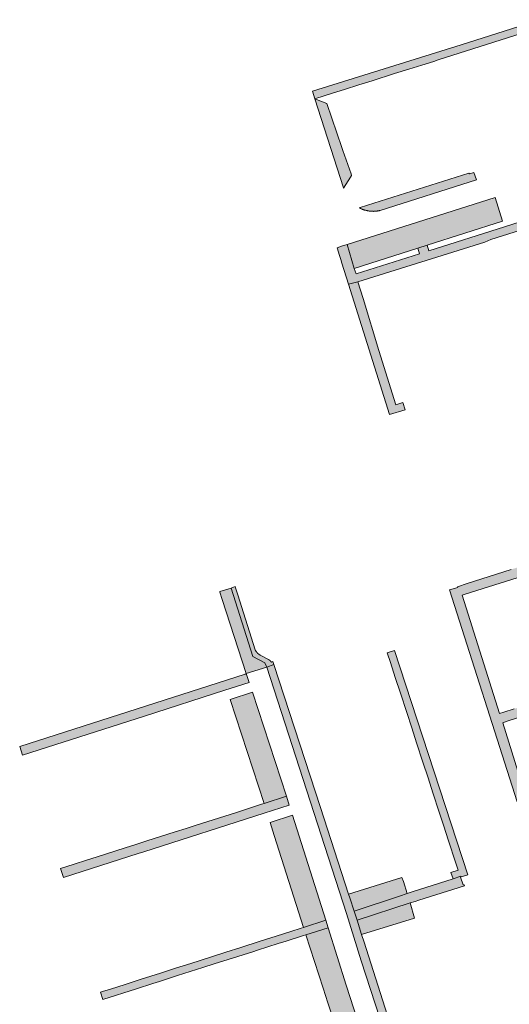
# Model space of a CAD drawing. Extents: x 97094 to 109644, y 463509 to 471969.
# Tile 6 of 256: x 99545 to 99646, y 464818 to 465021. Entities that reach past the tile are written whole.
import ezdxf

# ---------------------------------------------------------------- set-up
doc = ezdxf.new("R2010")
doc.units = 0
doc.layers.add('109 Onkruidbestrijding elementen', color=6, linetype='Continuous', lineweight=20, true_color=0xff00ff)

msp = doc.modelspace()

# ---------------------------------------------------------------- hatches: boundary and pattern name
at = {"layer": '109 Onkruidbestrijding elementen', "true_color": 0xff00ff}
for points in [[(99652.6, 465020.93), (99636.4, 465015.74), (99605.73, 465006.23), (99606.24, 465004.64), (99609.84, 465005.77), (99612.3, 465006.54), (99615.32, 465007.48), (99618.04, 465008.33), (99622.66, 465009.82), (99625.59, 465010.73), (99628.26, 465011.56), (99630.73, 465012.35), (99631.63, 465012.63), (99653.1, 465019.46), (99652.6, 465020.93)], [(99613.55, 464988.45), (99613.79, 464988.82), (99613.68, 464989.16), (99612.01, 464994.01), (99611.8, 464994.62), (99608.71, 465003.64), (99606.24, 465004.64), (99612.11, 464986.3), (99612.14, 464986.2), (99613.55, 464988.45)], [(99617.04, 464982.69), (99615.36, 464982.16), (99615.46, 464982.11), (99615.56, 464982.06), (99615.65, 464982.01), (99615.75, 464981.97), (99615.85, 464981.93), (99615.95, 464981.89), (99616.05, 464981.85), (99616.16, 464981.81), (99616.26, 464981.77), (99616.36, 464981.74), (99616.47, 464981.71), (99616.57, 464981.68), (99616.67, 464981.65), (99616.78, 464981.62), (99616.89, 464981.6), (99616.99, 464981.58), (99617.1, 464981.56), (99617.2, 464981.54), (99617.31, 464981.52), (99617.42, 464981.5), (99617.53, 464981.49), (99617.63, 464981.48), (99617.74, 464981.47), (99617.85, 464981.46), (99617.96, 464981.45), (99618.07, 464981.45), (99618.18, 464981.45), (99618.28, 464981.44), (99618.39, 464981.45), (99618.5, 464981.45), (99618.61, 464981.45), (99618.72, 464981.46), (99618.83, 464981.47), (99618.93, 464981.48), (99619.04, 464981.49), (99619.15, 464981.51), (99619.26, 464981.52), (99619.36, 464981.54), (99619.47, 464981.56), (99619.58, 464981.58), (99619.68, 464981.6), (99639.52, 464987.91), (99639.02, 464989.46), (99638.13, 464989.17), (99637.95, 464989.33), (99617.04, 464982.69)], [(99627.43, 464973.83), (99629.37, 464974.44), (99644.93, 464979.39), (99643.38, 464984.29), (99612.88, 464974.59), (99614.36, 464969.67), (99627.43, 464973.83)], [(99659.52, 464981.36), (99658.99, 464981.69), (99658.77, 464981.83), (99658, 464982.27), (99645.34, 464978.24), (99629.74, 464973.28), (99629.37, 464974.44), (99627.43, 464973.83), (99627.8, 464972.69), (99614.72, 464968.53), (99614.36, 464969.67), (99612.88, 464974.59), (99611.74, 464974.23), (99610.8, 464973.93), (99611.3, 464972.34), (99611.57, 464971.51), (99611.81, 464970.74), (99613.16, 464966.46), (99615.1, 464966.89), (99641.23, 464975.1), (99642.5, 464975.67), (99658.2, 464980.55), (99658.72, 464978.92), (99660.11, 464979.34), (99661.28, 464979.78), (99661.21, 464979.86), (99661.14, 464979.95), (99661.07, 464980.03), (99661, 464980.11), (99660.93, 464980.19), (99660.86, 464980.27), (99660.79, 464980.35), (99660.71, 464980.43), (99660.63, 464980.5), (99660.56, 464980.58), (99660.48, 464980.65), (99660.4, 464980.72), (99660.31, 464980.79), (99660.23, 464980.86), (99660.15, 464980.93), (99660.06, 464980.99), (99659.97, 464981.06), (99659.89, 464981.12), (99659.8, 464981.18), (99659.71, 464981.24), (99659.62, 464981.3), (99659.52, 464981.36)], [(99624.34, 464942.02), (99622.89, 464941.57), (99619.44, 464952.79), (99616.16, 464963.45), (99615.1, 464966.89), (99613.16, 464966.46), (99621.64, 464939.6), (99624.82, 464940.54), (99624.34, 464942.02)], [(99667.91, 464885.54), (99665.93, 464884.79), (99660.73, 464883.11), (99657.59, 464882.1), (99653.65, 464880.96), (99650.48, 464879.93), (99647.31, 464878.91), (99645.19, 464878.22), (99644.26, 464877.93), (99636.56, 464902.33), (99637.21, 464902.53), (99660.12, 464909.76), (99659.75, 464911.81), (99656.01, 464910.62), (99646.72, 464907.65), (99637.6, 464904.74), (99635.61, 464904.09), (99635.66, 464903.95), (99634, 464903.45), (99647.95, 464859.77), (99651.42, 464848.92), (99651.47, 464848.93), (99653.02, 464850.35), (99652.33, 464852.49), (99655.51, 464853.51), (99654.99, 464855.16), (99652.83, 464854.48), (99651.74, 464854.13), (99648.27, 464865.36), (99648.05, 464866.07), (99644.96, 464876.05), (99645.88, 464876.35), (99687.24, 464889.69), (99686.77, 464891.63), (99685.47, 464891.21), (99684.5, 464890.89), (99681.33, 464889.87), (99678.15, 464888.84), (99674.18, 464887.57), (99671.05, 464886.56), (99667.91, 464885.54)], [(99592.09, 464886.18), (99596.31, 464887.54), (99595.92, 464888.41), (99593.41, 464889.71), (99588.97, 464903.8), (99586.65, 464903.1), (99586.66, 464902.98), (99587.13, 464901.46), (99592.09, 464886.18)], [(99590.32, 464902.43), (99589.88, 464903.83), (99589.77, 464904.1), (99588.97, 464903.8), (99593.41, 464889.71), (99595.92, 464888.41), (99596.31, 464887.54), (99597.77, 464888.07), (99597.58, 464888.67), (99597.27, 464888.51), (99597.26, 464888.54), (99597.24, 464888.56), (99597.23, 464888.58), (99597.21, 464888.6), (99597.19, 464888.62), (99597.18, 464888.65), (99597.16, 464888.67), (99597.14, 464888.69), (99597.13, 464888.71), (99597.11, 464888.73), (99597.09, 464888.75), (99597.07, 464888.77), (99597.05, 464888.79), (99597.03, 464888.81), (99597.02, 464888.83), (99597, 464888.85), (99596.98, 464888.87), (99596.96, 464888.88), (99596.93, 464888.9), (99596.91, 464888.92), (99596.89, 464888.94), (99596.87, 464888.95), (99596.85, 464888.97), (99596.83, 464888.98), (99596.8, 464889), (99596.78, 464889.01), (99596.76, 464889.03), (99596.74, 464889.04), (99596.71, 464889.06), (99596.69, 464889.07), (99594.93, 464890), (99594.9, 464890.03), (99594.86, 464890.05), (99594.82, 464890.07), (99594.78, 464890.1), (99594.75, 464890.12), (99594.71, 464890.15), (99594.67, 464890.18), (99594.64, 464890.2), (99594.6, 464890.23), (99594.57, 464890.26), (99594.53, 464890.29), (99594.5, 464890.32), (99594.47, 464890.35), (99594.43, 464890.38), (99594.4, 464890.41), (99594.37, 464890.45), (99594.34, 464890.48), (99594.31, 464890.51), (99594.28, 464890.55), (99594.25, 464890.58), (99594.22, 464890.61), (99594.19, 464890.65), (99594.17, 464890.69), (99594.14, 464890.72), (99594.11, 464890.76), (99594.09, 464890.79), (99594.06, 464890.83), (99594.04, 464890.87), (99594.01, 464890.91), (99593.99, 464890.95), (99593.97, 464890.99), (99593.95, 464891.03), (99593.93, 464891.07), (99593.91, 464891.11), (99590.32, 464902.43)], [(99626.18, 464875.03), (99627.2, 464871.89), (99628.5, 464867.9), (99629.55, 464864.69), (99630.56, 464861.6), (99631.85, 464857.62), (99632.6, 464855.33), (99632.93, 464854.33), (99633.09, 464853.82), (99633.91, 464851.33), (99635.07, 464847.75), (99635.75, 464845.67), (99634.27, 464845.19), (99634.7, 464843.89), (99636.32, 464844.41), (99636.39, 464844.27), (99637.73, 464844.68), (99622.65, 464890.96), (99621.53, 464890.59), (99621.15, 464890.47), (99621.8, 464888.47), (99622.8, 464885.38), (99623.85, 464882.17), (99625.15, 464878.18), (99626.18, 464875.03)], [(99597.77, 464888.07), (99596.31, 464887.54), (99612.73, 464836.74), (99615.8, 464826.97), (99620.61, 464812.25), (99622.11, 464812.89), (99616.36, 464830.86), (99615.87, 464832.39), (99614.91, 464835.4), (99614.31, 464837.26), (99613.43, 464839.97), (99613.18, 464840.74), (99607.4, 464858.56), (99597.77, 464888.07)], [(99545.96, 464869.34), (99571.12, 464877.44), (99587.69, 464882.76), (99592.68, 464884.36), (99592.09, 464886.18), (99591.83, 464886.09), (99545.38, 464871.18), (99545.96, 464869.34)], [(99593.35, 464882.34), (99588.75, 464880.84), (99595.75, 464859.43), (99600.35, 464860.9), (99593.35, 464882.34)], [(99595.75, 464859.43), (99595.21, 464859.26), (99595.02, 464859.19), (99592.16, 464858.26), (99590.07, 464857.59), (99587.69, 464856.83), (99581.78, 464854.95), (99579.68, 464854.29), (99577.4, 464853.55), (99571.6, 464851.71), (99571.6, 464851.7), (99569.31, 464850.97), (99567.13, 464850.27), (99565.22, 464849.66), (99565.22, 464849.67), (99563.26, 464849.04), (99563.26, 464849.04), (99561.33, 464848.42), (99558.93, 464847.66), (99556.85, 464846.99), (99554.86, 464846.35), (99553.79, 464846.01), (99554.38, 464844.17), (99569.82, 464849.11), (99570.99, 464849.48), (99595.76, 464857.4), (99600.94, 464859.06), (99600.35, 464860.9), (99595.75, 464859.43)], [(99597.85, 464852.8), (99603.85, 464833.88), (99608.49, 464835.36), (99601.6, 464856.99), (99596.99, 464855.52), (99597.85, 464852.8)], [(99614.31, 464837.26), (99623.66, 464840.34), (99625.24, 464840.85), (99624.5, 464843.34), (99624.14, 464844.19), (99613.18, 464840.74), (99613.43, 464839.97), (99614.31, 464837.26)], [(99614.91, 464835.4), (99625.89, 464838.91), (99626.93, 464839.24), (99627.65, 464839.47), (99637.07, 464842.42), (99636.99, 464842.67), (99636.82, 464842.62), (99636.27, 464844.23), (99636.39, 464844.27), (99636.32, 464844.41), (99634.7, 464843.89), (99626.3, 464841.19), (99625.24, 464840.85), (99623.66, 464840.34), (99614.31, 464837.26), (99614.91, 464835.4)], [(99625.89, 464838.91), (99614.91, 464835.4), (99615.87, 464832.39), (99626.76, 464835.81), (99625.89, 464838.91)], [(99608.98, 464833.82), (99608.49, 464835.36), (99603.85, 464833.88), (99603.41, 464833.74), (99601.26, 464833.05), (99598.23, 464832.09), (99594.95, 464831.04), (99590.99, 464829.77), (99587.87, 464828.77), (99584.69, 464827.75), (99580.69, 464826.47), (99577.5, 464825.46), (99574.38, 464824.46), (99570.41, 464823.19), (99567.13, 464822.14), (99564.09, 464821.17), (99562.44, 464820.64), (99562.06, 464820.52), (99562.5, 464819.05), (99569.43, 464821.25), (99572.85, 464822.34), (99574.18, 464822.76), (99577.89, 464823.94), (99583.11, 464825.6), (99585.47, 464826.35), (99588.34, 464827.26), (99593.44, 464828.88), (99594.37, 464829.18), (99598.63, 464830.53), (99600.29, 464831.06), (99603.89, 464832.2), (99604.35, 464832.35), (99608.98, 464833.82)], [(99611.28, 464810.98), (99615.8, 464812.41), (99612.71, 464822), (99608.98, 464833.82), (99604.35, 464832.35), (99607.92, 464821.33), (99608.88, 464818.36), (99611.28, 464810.98)]]:
    msp.add_hatch(color=6, dxfattribs=at).paths.add_polyline_path(points)

# ---------------------------------------------------------------- linework, layer by layer
at = {"layer": '109 Onkruidbestrijding elementen', "color": 3, "true_color": 0x00ff00}
for points in [[(99652.6, 465020.93), (99636.4, 465015.74), (99605.73, 465006.23), (99606.24, 465004.64), (99609.84, 465005.77), (99612.3, 465006.54), (99615.32, 465007.48), (99618.04, 465008.33), (99622.66, 465009.82), (99625.59, 465010.73), (99628.26, 465011.56), (99630.73, 465012.35), (99631.63, 465012.63), (99653.1, 465019.46), (99652.6, 465020.93)], [(99613.55, 464988.45), (99613.79, 464988.82), (99613.68, 464989.16), (99612.01, 464994.01), (99611.8, 464994.62), (99608.71, 465003.64), (99606.24, 465004.64), (99612.11, 464986.3), (99612.14, 464986.2), (99613.55, 464988.45)], [(99617.04, 464982.69), (99615.36, 464982.16), (99615.46, 464982.11), (99615.56, 464982.06), (99615.65, 464982.01), (99615.75, 464981.97), (99615.85, 464981.93), (99615.95, 464981.89), (99616.05, 464981.85), (99616.16, 464981.81), (99616.26, 464981.77), (99616.36, 464981.74), (99616.47, 464981.71), (99616.57, 464981.68), (99616.67, 464981.65), (99616.78, 464981.62), (99616.89, 464981.6), (99616.99, 464981.58), (99617.1, 464981.56), (99617.2, 464981.54), (99617.31, 464981.52), (99617.42, 464981.5), (99617.53, 464981.49), (99617.63, 464981.48), (99617.74, 464981.47), (99617.85, 464981.46), (99617.96, 464981.45), (99618.07, 464981.45), (99618.18, 464981.45), (99618.28, 464981.44), (99618.39, 464981.45), (99618.5, 464981.45), (99618.61, 464981.45), (99618.72, 464981.46), (99618.83, 464981.47), (99618.93, 464981.48), (99619.04, 464981.49), (99619.15, 464981.51), (99619.26, 464981.52), (99619.36, 464981.54), (99619.47, 464981.56), (99619.58, 464981.58), (99619.68, 464981.6), (99639.52, 464987.91), (99639.02, 464989.46), (99638.13, 464989.17), (99637.95, 464989.33), (99617.04, 464982.69)], [(99627.43, 464973.83), (99629.37, 464974.44), (99644.93, 464979.39), (99643.38, 464984.29), (99612.88, 464974.59), (99614.36, 464969.67), (99627.43, 464973.83)], [(99624.34, 464942.02), (99622.89, 464941.57), (99619.44, 464952.79), (99616.16, 464963.45), (99615.1, 464966.89), (99613.16, 464966.46), (99621.64, 464939.6), (99624.82, 464940.54), (99624.34, 464942.02)], [(99592.09, 464886.18), (99596.31, 464887.54), (99595.92, 464888.41), (99593.41, 464889.71), (99588.97, 464903.8), (99586.65, 464903.1), (99586.66, 464902.98), (99587.13, 464901.46), (99592.09, 464886.18)], [(99590.32, 464902.43), (99589.88, 464903.83), (99589.77, 464904.1), (99588.97, 464903.8), (99593.41, 464889.71), (99595.92, 464888.41), (99596.31, 464887.54), (99597.77, 464888.07), (99597.58, 464888.67), (99597.27, 464888.51), (99597.26, 464888.54), (99597.24, 464888.56), (99597.23, 464888.58), (99597.21, 464888.6), (99597.19, 464888.62), (99597.18, 464888.65), (99597.16, 464888.67), (99597.14, 464888.69), (99597.13, 464888.71), (99597.11, 464888.73), (99597.09, 464888.75), (99597.07, 464888.77), (99597.05, 464888.79), (99597.03, 464888.81), (99597.02, 464888.83), (99597, 464888.85), (99596.98, 464888.87), (99596.96, 464888.88), (99596.93, 464888.9), (99596.91, 464888.92), (99596.89, 464888.94), (99596.87, 464888.95), (99596.85, 464888.97), (99596.83, 464888.98), (99596.8, 464889), (99596.78, 464889.01), (99596.76, 464889.03), (99596.74, 464889.04), (99596.71, 464889.06), (99596.69, 464889.07), (99594.93, 464890), (99594.9, 464890.03), (99594.86, 464890.05), (99594.82, 464890.07), (99594.78, 464890.1), (99594.75, 464890.12), (99594.71, 464890.15), (99594.67, 464890.18), (99594.64, 464890.2), (99594.6, 464890.23), (99594.57, 464890.26), (99594.53, 464890.29), (99594.5, 464890.32), (99594.47, 464890.35), (99594.43, 464890.38), (99594.4, 464890.41), (99594.37, 464890.45), (99594.34, 464890.48), (99594.31, 464890.51), (99594.28, 464890.55), (99594.25, 464890.58), (99594.22, 464890.61), (99594.19, 464890.65), (99594.17, 464890.69), (99594.14, 464890.72), (99594.11, 464890.76), (99594.09, 464890.79), (99594.06, 464890.83), (99594.04, 464890.87), (99594.01, 464890.91), (99593.99, 464890.95), (99593.97, 464890.99), (99593.95, 464891.03), (99593.93, 464891.07), (99593.91, 464891.11), (99590.32, 464902.43)], [(99626.18, 464875.03), (99627.2, 464871.89), (99628.5, 464867.9), (99629.55, 464864.69), (99630.56, 464861.6), (99631.85, 464857.62), (99632.6, 464855.33), (99632.93, 464854.33), (99633.09, 464853.82), (99633.91, 464851.33), (99635.07, 464847.75), (99635.75, 464845.67), (99634.27, 464845.19), (99634.7, 464843.89), (99636.32, 464844.41), (99636.39, 464844.27), (99637.73, 464844.68), (99622.65, 464890.96), (99621.53, 464890.59), (99621.15, 464890.47), (99621.8, 464888.47), (99622.8, 464885.38), (99623.85, 464882.17), (99625.15, 464878.18), (99626.18, 464875.03)], [(99597.77, 464888.07), (99596.31, 464887.54), (99612.73, 464836.74), (99615.8, 464826.97), (99620.61, 464812.25), (99622.11, 464812.89), (99616.36, 464830.86), (99615.87, 464832.39), (99614.91, 464835.4), (99614.31, 464837.26), (99613.43, 464839.97), (99613.18, 464840.74), (99607.4, 464858.56), (99597.77, 464888.07)], [(99545.96, 464869.34), (99571.12, 464877.44), (99587.69, 464882.76), (99592.68, 464884.36), (99592.09, 464886.18), (99591.83, 464886.09), (99545.38, 464871.18), (99545.96, 464869.34)], [(99593.35, 464882.34), (99588.75, 464880.84), (99595.75, 464859.43), (99600.35, 464860.9), (99593.35, 464882.34)], [(99595.75, 464859.43), (99595.21, 464859.26), (99595.02, 464859.19), (99592.16, 464858.26), (99590.07, 464857.59), (99587.69, 464856.83), (99581.78, 464854.95), (99579.68, 464854.29), (99577.4, 464853.55), (99571.6, 464851.71), (99571.6, 464851.7), (99569.31, 464850.97), (99567.13, 464850.27), (99565.22, 464849.66), (99565.22, 464849.67), (99563.26, 464849.04), (99563.26, 464849.04), (99561.33, 464848.42), (99558.93, 464847.66), (99556.85, 464846.99), (99554.86, 464846.35), (99553.79, 464846.01), (99554.38, 464844.17), (99569.82, 464849.11), (99570.99, 464849.48), (99595.76, 464857.4), (99600.94, 464859.06), (99600.35, 464860.9), (99595.75, 464859.43)], [(99597.85, 464852.8), (99603.85, 464833.88), (99608.49, 464835.36), (99601.6, 464856.99), (99596.99, 464855.52), (99597.85, 464852.8)], [(99614.31, 464837.26), (99623.66, 464840.34), (99625.24, 464840.85), (99624.5, 464843.34), (99624.14, 464844.19), (99613.18, 464840.74), (99613.43, 464839.97), (99614.31, 464837.26)], [(99614.91, 464835.4), (99625.89, 464838.91), (99626.93, 464839.24), (99627.65, 464839.47), (99637.07, 464842.42), (99636.99, 464842.67), (99636.82, 464842.62), (99636.27, 464844.23), (99636.39, 464844.27), (99636.32, 464844.41), (99634.7, 464843.89), (99626.3, 464841.19), (99625.24, 464840.85), (99623.66, 464840.34), (99614.31, 464837.26), (99614.91, 464835.4)], [(99625.89, 464838.91), (99614.91, 464835.4), (99615.87, 464832.39), (99626.76, 464835.81), (99625.89, 464838.91)], [(99608.98, 464833.82), (99608.49, 464835.36), (99603.85, 464833.88), (99603.41, 464833.74), (99601.26, 464833.05), (99598.23, 464832.09), (99594.95, 464831.04), (99590.99, 464829.77), (99587.87, 464828.77), (99584.69, 464827.75), (99580.69, 464826.47), (99577.5, 464825.46), (99574.38, 464824.46), (99570.41, 464823.19), (99567.13, 464822.14), (99564.09, 464821.17), (99562.44, 464820.64), (99562.06, 464820.52), (99562.5, 464819.05), (99569.43, 464821.25), (99572.85, 464822.34), (99574.18, 464822.76), (99577.89, 464823.94), (99583.11, 464825.6), (99585.47, 464826.35), (99588.34, 464827.26), (99593.44, 464828.88), (99594.37, 464829.18), (99598.63, 464830.53), (99600.29, 464831.06), (99603.89, 464832.2), (99604.35, 464832.35), (99608.98, 464833.82)], [(99611.28, 464810.98), (99615.8, 464812.41), (99612.71, 464822), (99608.98, 464833.82), (99604.35, 464832.35), (99607.92, 464821.33), (99608.88, 464818.36), (99611.28, 464810.98)]]:
    msp.add_lwpolyline(points, close=True, dxfattribs=at)
for points in [[(99658, 464982.27), (99645.34, 464978.24), (99629.74, 464973.28), (99629.37, 464974.44), (99627.43, 464973.83), (99627.8, 464972.69), (99614.72, 464968.53), (99614.36, 464969.67), (99612.88, 464974.59), (99611.74, 464974.23), (99610.8, 464973.93), (99611.3, 464972.34), (99611.57, 464971.51), (99611.81, 464970.74), (99613.16, 464966.46), (99615.1, 464966.89), (99641.23, 464975.1), (99642.5, 464975.67), (99658.2, 464980.55)], [(99647.31, 464878.91), (99645.19, 464878.22), (99644.26, 464877.93), (99636.56, 464902.33), (99637.21, 464902.53), (99660.12, 464909.76)], [(99646.72, 464907.65), (99637.6, 464904.74), (99635.61, 464904.09), (99635.66, 464903.95), (99634, 464903.45), (99647.95, 464859.77)], [(99648.05, 464866.07), (99644.96, 464876.05), (99645.88, 464876.35), (99687.24, 464889.69)]]:
    msp.add_lwpolyline(points, dxfattribs=at)

doc.saveas('drawing.dxf')
